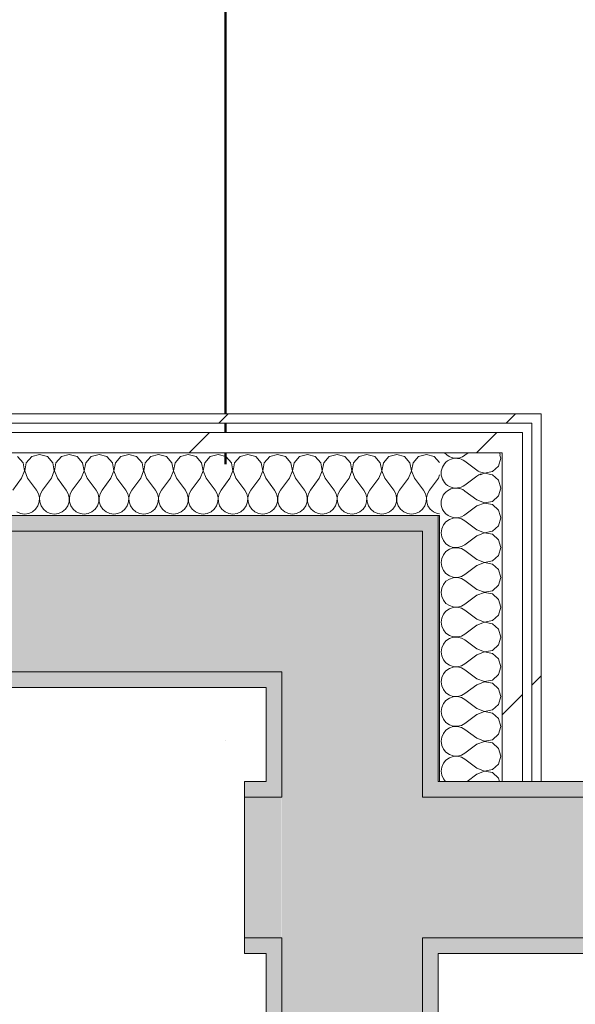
# Model space of a CAD drawing. Header units: millimetres. Extents: x -30280 to 19093, y -19284 to 4746.
# Tile 29 of 40: x 6511 to 6867, y -12302 to -11672. Entities that reach past the tile are written whole.
import ezdxf

# ---------------------------------------------------------------- set-up
doc = ezdxf.new("R2010")
doc.units = ezdxf.units.MM
doc.header["$MEASUREMENT"] = 0
doc.linetypes.add('Punto & Rayas', pattern=[670.277762, 317.5, -176.388889, 0, -176.388874])
doc.linetypes.add('Wipeout_Contour', pattern=[1000, 0, -1000])
for name, color, linetype, lineweight, true_color in [('01_2D_Ambit_Pluma_Nº__242', 7, 'Continuous', 50, 0xfb0013), ('08_E_Envans secs_Pluma_Nº__102', 7, 'Continuous', 5, 0xcccccc), ('08_E_Envans secs_Pluma_Nº__171', 171, 'Continuous', 13, 0xaaaaff), ('08_E_Envans secs_Pluma_Nº__177', 7, 'Continuous', 15, 0xf7e046), ('12_FAÇ_Façana_Pluma_Nº__102', 7, 'Continuous', 5, 0xcccccc), ('12_FAÇ_Façana_Pluma_Nº__176', 7, 'Continuous', 15, 0x93a0c6)]:
    doc.layers.add(name, color=color, linetype=linetype, lineweight=lineweight, true_color=true_color)
doc.layers.add('08_E_Envans secs', color=7, linetype='Continuous')
doc.layers.add('12_FAÇ_Façana', color=7, linetype='Continuous')
doc.layers.add('08_E_Envans secs_Pluma_Nº__1', color=7, linetype='Continuous', lineweight=5)
doc.layers.add('12_FAÇ_Façana_Pluma_Nº__7', color=7, linetype='Continuous', lineweight=5)
pattern_1 = [(45, (0, 0), (-183.8478, 183.8478), [195, -65]), (45, (7e-14, 183.85), (-183.8478, 183.8478), [195, -65])]

# ---------------------------------------------------------------- blocks, each defined once
blk = doc.blocks.new('Muro_100_1', base_point=(6655.03, -12268.98))
at = {"layer": '12_FAÇ_Façana_Pluma_Nº__102', "linetype": 'Continuous', "lineweight": 0, "true_color": 0xe5e5e5}
for points in [[(6655.03, -12258.98), (6668.89, -12258.98), (6668.89, -12168.98), (6655.03, -12168.98)], [(6668.89, -12168.98), (6668.89, -12258.98), (6678.89, -12258.98), (6678.89, -12168.98)], [(6768.89, -12168.98), (6768.89, -12258.98), (6778.89, -12258.98), (6778.89, -12168.98)], [(6778.89, -12258.98), (12128.89, -12258.98), (12128.89, -12168.98), (6778.89, -12168.98)]]:
    blk.add_hatch(color=254, dxfattribs=at).paths.add_polyline_path(points)
at = {"layer": '12_FAÇ_Façana_Pluma_Nº__176', "linetype": 'Continuous', "lineweight": 0, "true_color": 0x495063}
for points in [[(6668.89, -12158.98), (6655.03, -12158.98), (6655.03, -12168.98), (6668.89, -12168.98)], [(12128.89, -12158.98), (6778.89, -12158.98), (6778.89, -12168.98), (12128.89, -12168.98)], [(6655.03, -12268.98), (6668.89, -12268.98), (6668.89, -12258.98), (6655.03, -12258.98)], [(6778.89, -12268.98), (12128.89, -12268.98), (12128.89, -12258.98), (6778.89, -12258.98)]]:
    blk.add_hatch(color=251, dxfattribs=at).paths.add_polyline_path(points)
at = {"layer": '12_FAÇ_Façana_Pluma_Nº__7', "color": 7, "linetype": 'Continuous', "lineweight": 5}
for p, q in [((6668.89, -12168.98), (6655.03, -12168.98)), ((6678.89, -12168.98), (6668.89, -12168.98)), ((6778.89, -12168.98), (6768.89, -12168.98)), ((12128.89, -12168.98), (6778.89, -12168.98)), ((6655.03, -12258.98), (6668.89, -12258.98)), ((6668.89, -12258.98), (6678.89, -12258.98)), ((6768.89, -12258.98), (6778.89, -12258.98)), ((6778.89, -12258.98), (12128.89, -12258.98))]:
    blk.add_line(p, q, dxfattribs=at)
at = {"layer": '12_FAÇ_Façana_Pluma_Nº__7', "color": 7, "linetype": 'Continuous', "lineweight": 5, "flags": 128}
for points in [[(6668.89, -12158.98), (6655.03, -12158.98)], [(6655.03, -12158.98), (6655.03, -12268.98)], [(12128.89, -12158.98), (6778.89, -12158.98)], [(6655.03, -12268.98), (6668.89, -12268.98)], [(6778.89, -12268.98), (12128.89, -12268.98)]]:
    blk.add_lwpolyline(points, dxfattribs=at)
blk = doc.blocks.new('Muro_101_1', base_point=(6778.89, -12438.98))
at = {"layer": '12_FAÇ_Façana_Pluma_Nº__102', "linetype": 'Continuous', "lineweight": 0, "true_color": 0xe5e5e5}
for points in [[(6678.89, -11998.98), (6678.89, -12088.98), (6768.89, -11998.98)], [(6678.89, -12088.98), (6768.89, -12088.98), (6768.89, -11998.98)], [(6678.89, -12088.98), (6678.89, -12168.98), (6768.89, -12168.98), (6768.89, -12088.98)], [(6678.89, -12168.98), (6678.89, -12258.98), (6768.89, -12258.98), (6768.89, -12168.98)], [(6678.89, -12258.98), (6678.89, -12338.98), (6768.89, -12338.98), (6768.89, -12258.98)]]:
    blk.add_hatch(color=254, dxfattribs=at).paths.add_polyline_path(points)
at = {"layer": '12_FAÇ_Façana_Pluma_Nº__176', "linetype": 'Continuous', "lineweight": 0, "true_color": 0x495063}
for points in [[(6768.89, -11988.98), (6768.89, -11998.98), (6778.89, -11988.98)], [(6768.89, -11998.98), (6778.89, -11998.98), (6778.89, -11988.98)], [(6768.89, -11998.98), (6768.89, -12158.98), (6778.89, -12158.98), (6778.89, -11998.98)], [(6668.89, -12088.98), (6668.89, -12098.98), (6678.89, -12088.98)], [(6668.89, -12098.98), (6678.89, -12098.98), (6678.89, -12088.98)], [(6668.89, -12098.98), (6668.89, -12158.98), (6678.89, -12158.98), (6678.89, -12098.98)], [(6668.89, -12158.98), (6668.89, -12168.98), (6678.89, -12168.98), (6678.89, -12158.98)], [(6768.89, -12158.98), (6768.89, -12168.98), (6778.89, -12168.98), (6778.89, -12158.98)], [(6668.89, -12258.98), (6668.89, -12268.98), (6678.89, -12268.98), (6678.89, -12258.98)], [(6768.89, -12258.98), (6768.89, -12268.98), (6778.89, -12268.98), (6778.89, -12258.98)], [(6668.89, -12268.98), (6668.89, -12328.98), (6678.89, -12328.98), (6678.89, -12268.98)], [(6778.89, -12268.98), (6768.89, -12268.98), (6768.89, -12428.98), (6778.89, -12428.98)]]:
    blk.add_hatch(color=251, dxfattribs=at).paths.add_polyline_path(points)
at = {"layer": '12_FAÇ_Façana_Pluma_Nº__7', "color": 7, "linetype": 'Continuous', "lineweight": 5}
for p, q in [((6768.89, -11998.98), (6678.89, -11998.98)), ((6768.89, -12088.98), (6768.89, -11998.98)), ((6678.89, -12088.98), (6668.89, -12088.98)), ((6678.89, -12088.98), (6678.89, -12168.98)), ((6768.89, -12168.98), (6768.89, -12088.98)), ((6678.89, -12168.98), (6668.89, -12168.98)), ((6778.89, -12168.98), (6768.89, -12168.98)), ((6668.89, -12258.98), (6678.89, -12258.98)), ((6678.89, -12258.98), (6678.89, -12328.98)), ((6768.89, -12258.98), (6778.89, -12258.98)), ((6768.89, -12338.98), (6768.89, -12258.98)), ((6678.89, -12338.98), (6678.89, -12328.98)), ((6768.89, -12428.98), (6768.89, -12338.98))]:
    blk.add_line(p, q, dxfattribs=at)
at = {"layer": '12_FAÇ_Façana_Pluma_Nº__7', "color": 7, "linetype": 'Continuous', "lineweight": 5, "flags": 128}
for points in [[(6778.89, -11988.98), (6768.89, -11988.98)], [(6778.89, -12158.98), (6778.89, -11988.98)], [(6668.89, -12098.98), (6668.89, -12158.98)], [(6668.89, -12268.98), (6668.89, -12328.98)], [(6778.89, -12428.98), (6778.89, -12268.98)]]:
    blk.add_lwpolyline(points, dxfattribs=at)
blk = doc.blocks.new('Muro_102_1', base_point=(6178.89, -12098.98))
at = {"layer": '12_FAÇ_Façana_Pluma_Nº__102', "linetype": 'Continuous', "lineweight": 0, "true_color": 0xe5e5e5}
blk.add_hatch(color=254, dxfattribs=at).paths.add_polyline_path([(6178.89, -11998.98), (6178.89, -12088.98), (6678.89, -12088.98), (6678.89, -11998.98)])
at = {"layer": '12_FAÇ_Façana_Pluma_Nº__176', "linetype": 'Continuous', "lineweight": 0, "true_color": 0x495063}
for points in [[(6768.89, -11988.98), (6178.89, -11988.98), (6178.89, -11998.98), (6768.89, -11998.98)], [(6668.89, -12088.98), (6178.89, -12088.98), (6178.89, -12098.98), (6668.89, -12098.98)]]:
    blk.add_hatch(color=251, dxfattribs=at).paths.add_polyline_path(points)
at = {"layer": '12_FAÇ_Façana_Pluma_Nº__7', "color": 7, "linetype": 'Continuous', "lineweight": 5}
for p, q in [((6678.89, -11998.98), (6178.89, -11998.98)), ((6768.89, -11998.98), (6678.89, -11998.98)), ((6178.89, -12088.98), (6668.89, -12088.98)), ((6678.89, -12088.98), (6668.89, -12088.98))]:
    blk.add_line(p, q, dxfattribs=at)
at = {"layer": '12_FAÇ_Façana_Pluma_Nº__7', "color": 7, "linetype": 'Continuous', "lineweight": 5, "flags": 128}
for points in [[(6768.89, -11988.98), (6178.89, -11988.98)], [(6178.89, -12098.98), (6668.89, -12098.98)]]:
    blk.add_lwpolyline(points, dxfattribs=at)
blk = doc.blocks.new('*X199')
at = {"layer": '08_E_Envans secs_Pluma_Nº__102', "color": 254, "linetype": 'Continuous', "lineweight": 5, "true_color": 0xcccccc}
for p, q in [((6798.08, -11948.98), (6796.08, -11950.48)), ((6803.7, -11960), (6796.08, -11954.29)), ((6803.7, -11963.81), (6796.08, -11969.52))]:
    blk.add_line(p, q, dxfattribs=at)
for centre, start, end in [((6790.37, -11961.9), 53.1301, 180), ((6790.37, -11942.86), 219.97561, 306.8699), ((6809.41, -11952.38), 13.33179, 20.9491), ((6809.41, -11952.38), 233.1301, 256.66821), ((6790.37, -11961.9), 180, 306.8699), ((6809.41, -11971.43), 107.77465, 126.8699), ((6790.37, -11980.95), 55.49252, 180), ((6790.37, -11980.95), 180, 214.50748)]:
    blk.add_arc(centre, 9.52, start, end, dxfattribs=at)
blk = doc.blocks.new('*X200')
at = {"layer": '08_E_Envans secs_Pluma_Nº__102', "color": 254, "linetype": 'Continuous', "lineweight": 5, "true_color": 0xcccccc}
for p, q in [((6786.11, -11991.48), (6783.94, -11992.97)), ((6785.39, -11988.98), (6786.11, -11989.47)), ((6786.11, -11989.47), (6788.6, -11990.31)), ((6788.6, -11990.64), (6786.11, -11991.48)), ((6788.6, -11990.31), (6791.22, -11990.44)), ((6791.22, -11990.51), (6788.6, -11990.64)), ((6791.22, -11990.44), (6793.78, -11989.84)), ((6793.78, -11991.11), (6791.22, -11990.51)), ((6793.78, -11989.84), (6795.35, -11988.98)), ((6796.08, -11992.38), (6793.78, -11991.11)), ((6803.7, -11998.1), (6796.08, -11992.38)), ((6817.52, -11995.48), (6818.94, -11990.48)), ((6818.94, -11990.48), (6818.51, -11988.98)), ((6781.21, -11997.4), (6780.84, -12000)), ((6782.27, -11994.99), (6781.21, -11997.4)), ((6783.94, -11992.97), (6782.27, -11994.99)), ((6803.7, -11998.1), (6808.56, -11999.96)), ((6808.56, -11999.96), (6813.67, -11998.99)), ((6813.67, -11998.99), (6817.52, -11995.48)), ((6780.84, -12000), (6781.21, -12002.6)), ((6781.21, -12002.6), (6782.27, -12005.01)), ((6782.27, -12005.01), (6783.94, -12007.03)), ((6803.7, -12001.9), (6796.08, -12007.62)), ((6808.56, -12000.04), (6803.7, -12001.9)), ((6813.67, -12001.01), (6808.56, -12000.04)), ((6817.52, -12004.52), (6813.67, -12001.01)), ((6818.94, -12009.52), (6817.52, -12004.52)), ((6783.94, -12007.03), (6786.11, -12008.52)), ((6786.11, -12010.53), (6783.94, -12012.02)), ((6786.11, -12008.52), (6788.6, -12009.36)), ((6788.6, -12009.69), (6786.11, -12010.53)), ((6788.6, -12009.36), (6791.22, -12009.49)), ((6791.22, -12009.56), (6788.6, -12009.69)), ((6791.22, -12009.49), (6793.78, -12008.89)), ((6793.78, -12010.16), (6791.22, -12009.56)), ((6793.78, -12008.89), (6796.08, -12007.62)), ((6796.08, -12011.43), (6793.78, -12010.16)), ((6803.7, -12017.14), (6796.08, -12011.43)), ((6817.52, -12014.53), (6818.94, -12009.52)), ((6781.21, -12016.45), (6780.84, -12019.05)), ((6782.27, -12014.04), (6781.21, -12016.45)), ((6783.94, -12012.02), (6782.27, -12014.04)), ((6803.7, -12017.14), (6808.56, -12019.01)), ((6808.56, -12019.01), (6813.67, -12018.04)), ((6813.67, -12018.04), (6817.52, -12014.53)), ((6780.84, -12019.05), (6781.21, -12021.65)), ((6781.21, -12021.65), (6782.27, -12024.05)), ((6782.27, -12024.05), (6783.94, -12026.08)), ((6803.7, -12020.95), (6796.08, -12026.67)), ((6808.56, -12019.09), (6803.7, -12020.95)), ((6813.67, -12020.05), (6808.56, -12019.09)), ((6817.52, -12023.56), (6813.67, -12020.05)), ((6818.94, -12028.57), (6817.52, -12023.56)), ((6783.94, -12026.08), (6786.11, -12027.57)), ((6786.11, -12029.58), (6783.94, -12031.06)), ((6786.11, -12027.57), (6788.6, -12028.41)), ((6788.6, -12028.74), (6786.11, -12029.58)), ((6788.6, -12028.41), (6791.22, -12028.53)), ((6791.22, -12028.61), (6788.6, -12028.74)), ((6791.22, -12028.53), (6793.78, -12027.94)), ((6793.78, -12029.2), (6791.22, -12028.61)), ((6793.78, -12027.94), (6796.08, -12026.67)), ((6796.08, -12030.48), (6793.78, -12029.2)), ((6803.7, -12036.19), (6796.08, -12030.48)), ((6817.52, -12033.58), (6818.94, -12028.57)), ((6781.21, -12035.49), (6780.84, -12038.1)), ((6782.27, -12033.09), (6781.21, -12035.49)), ((6783.94, -12031.06), (6782.27, -12033.09)), ((6803.7, -12036.19), (6808.56, -12038.06)), ((6813.67, -12037.09), (6817.52, -12033.58)), ((6780.84, -12038.1), (6781.21, -12040.7)), ((6781.21, -12040.7), (6782.27, -12043.1)), ((6782.27, -12043.1), (6783.94, -12045.13)), ((6803.7, -12040), (6796.08, -12045.71)), ((6808.56, -12038.13), (6803.7, -12040)), ((6808.56, -12038.06), (6813.67, -12037.09)), ((6813.67, -12039.1), (6808.56, -12038.13)), ((6817.52, -12042.61), (6813.67, -12039.1)), ((6818.94, -12047.62), (6817.52, -12042.61)), ((6783.94, -12045.13), (6786.11, -12046.61)), ((6786.11, -12048.62), (6783.94, -12050.11)), ((6786.11, -12046.61), (6788.6, -12047.45)), ((6788.6, -12047.78), (6786.11, -12048.62)), ((6788.6, -12047.45), (6791.22, -12047.58)), ((6791.22, -12047.66), (6788.6, -12047.78)), ((6791.22, -12047.58), (6793.78, -12046.99)), ((6793.78, -12048.25), (6791.22, -12047.66)), ((6793.78, -12046.99), (6796.08, -12045.71)), ((6796.08, -12049.52), (6793.78, -12048.25)), ((6803.7, -12055.24), (6796.08, -12049.52)), ((6817.52, -12052.63), (6818.94, -12047.62)), ((6781.21, -12054.54), (6780.84, -12057.14)), ((6782.27, -12052.14), (6781.21, -12054.54)), ((6783.94, -12050.11), (6782.27, -12052.14)), ((6803.7, -12055.24), (6808.56, -12057.1)), ((6813.67, -12056.14), (6817.52, -12052.63)), ((6780.84, -12057.14), (6781.21, -12059.75)), ((6781.21, -12059.75), (6782.27, -12062.15)), ((6782.27, -12062.15), (6783.94, -12064.17)), ((6803.7, -12059.05), (6796.08, -12064.76)), ((6808.56, -12057.18), (6803.7, -12059.05)), ((6808.56, -12057.1), (6813.67, -12056.14)), ((6813.67, -12058.15), (6808.56, -12057.18)), ((6817.52, -12061.66), (6813.67, -12058.15)), ((6818.94, -12066.67), (6817.52, -12061.66)), ((6783.94, -12064.17), (6786.11, -12065.66)), ((6786.11, -12067.67), (6783.94, -12069.16)), ((6786.11, -12065.66), (6788.6, -12066.5)), ((6788.6, -12066.83), (6786.11, -12067.67)), ((6788.6, -12066.5), (6791.22, -12066.63)), ((6791.22, -12066.71), (6788.6, -12066.83)), ((6791.22, -12066.63), (6793.78, -12066.03)), ((6793.78, -12067.3), (6791.22, -12066.71)), ((6793.78, -12066.03), (6796.08, -12064.76)), ((6796.08, -12068.57), (6793.78, -12067.3)), ((6817.52, -12071.67), (6818.94, -12066.67)), ((6781.21, -12073.59), (6780.84, -12076.19)), ((6782.27, -12071.18), (6781.21, -12073.59)), ((6783.94, -12069.16), (6782.27, -12071.18)), ((6803.7, -12074.29), (6796.08, -12068.57)), ((6803.7, -12074.29), (6808.56, -12076.15)), ((6813.67, -12075.19), (6817.52, -12071.67)), ((6780.84, -12076.19), (6781.21, -12078.79)), ((6781.21, -12078.79), (6782.27, -12081.2)), ((6803.7, -12078.1), (6796.08, -12083.81)), ((6808.56, -12076.23), (6803.7, -12078.1)), ((6808.56, -12076.15), (6813.67, -12075.19)), ((6813.67, -12077.2), (6808.56, -12076.23)), ((6817.52, -12080.71), (6813.67, -12077.2)), ((6818.94, -12085.71), (6817.52, -12080.71)), ((6782.27, -12081.2), (6783.94, -12083.22)), ((6783.94, -12083.22), (6786.11, -12084.71)), ((6786.11, -12086.72), (6783.94, -12088.21)), ((6786.11, -12084.71), (6788.6, -12085.55)), ((6788.6, -12085.88), (6786.11, -12086.72)), ((6788.6, -12085.55), (6791.22, -12085.68)), ((6791.22, -12085.75), (6788.6, -12085.88)), ((6791.22, -12085.68), (6793.78, -12085.08)), ((6793.78, -12086.35), (6791.22, -12085.75)), ((6793.78, -12085.08), (6796.08, -12083.81)), ((6796.08, -12087.62), (6793.78, -12086.35)), ((6817.52, -12090.72), (6818.94, -12085.71)), ((6781.21, -12092.64), (6780.84, -12095.24)), ((6782.27, -12090.23), (6781.21, -12092.64)), ((6783.94, -12088.21), (6782.27, -12090.23)), ((6803.7, -12093.33), (6796.08, -12087.62)), ((6803.7, -12093.33), (6808.56, -12095.2)), ((6813.67, -12094.23), (6817.52, -12090.72)), ((6780.84, -12095.24), (6781.21, -12097.84)), ((6781.21, -12097.84), (6782.27, -12100.25)), ((6803.7, -12097.14), (6796.08, -12102.86)), ((6808.56, -12095.28), (6803.7, -12097.14)), ((6808.56, -12095.2), (6813.67, -12094.23)), ((6813.67, -12096.24), (6808.56, -12095.28)), ((6817.52, -12099.75), (6813.67, -12096.24)), ((6818.94, -12104.76), (6817.52, -12099.75)), ((6782.27, -12100.25), (6783.94, -12102.27)), ((6783.94, -12102.27), (6786.11, -12103.76)), ((6786.11, -12105.77), (6783.94, -12107.26)), ((6786.11, -12103.76), (6788.6, -12104.6)), ((6788.6, -12104.93), (6786.11, -12105.77)), ((6788.6, -12104.6), (6791.22, -12104.72)), ((6791.22, -12104.8), (6788.6, -12104.93)), ((6791.22, -12104.72), (6793.78, -12104.13)), ((6793.78, -12105.4), (6791.22, -12104.8)), ((6793.78, -12104.13), (6796.08, -12102.86)), ((6796.08, -12106.67), (6793.78, -12105.4)), ((6817.52, -12109.77), (6818.94, -12104.76)), ((6781.21, -12111.68), (6780.84, -12114.29)), ((6782.27, -12109.28), (6781.21, -12111.68)), ((6783.94, -12107.26), (6782.27, -12109.28)), ((6803.7, -12112.38), (6796.08, -12106.67)), ((6803.7, -12112.38), (6808.56, -12114.25)), ((6813.67, -12113.28), (6817.52, -12109.77)), ((6780.84, -12114.29), (6781.21, -12116.89)), ((6781.21, -12116.89), (6782.27, -12119.29)), ((6803.7, -12116.19), (6796.08, -12121.9)), ((6808.56, -12114.32), (6803.7, -12116.19)), ((6808.56, -12114.25), (6813.67, -12113.28)), ((6813.67, -12115.29), (6808.56, -12114.32)), ((6817.52, -12118.8), (6813.67, -12115.29)), ((6818.94, -12123.81), (6817.52, -12118.8)), ((6782.27, -12119.29), (6783.94, -12121.32)), ((6783.94, -12121.32), (6786.11, -12122.8)), ((6786.11, -12124.81), (6783.94, -12126.3)), ((6786.11, -12122.8), (6788.6, -12123.64)), ((6788.6, -12123.98), (6786.11, -12124.81)), ((6788.6, -12123.64), (6791.22, -12123.77)), ((6791.22, -12123.85), (6788.6, -12123.98)), ((6791.22, -12123.77), (6793.78, -12123.18)), ((6793.78, -12124.44), (6791.22, -12123.85)), ((6793.78, -12123.18), (6796.08, -12121.9)), ((6796.08, -12125.71), (6793.78, -12124.44)), ((6817.52, -12128.82), (6818.94, -12123.81)), ((6781.21, -12130.73), (6780.84, -12133.33)), ((6782.27, -12128.33), (6781.21, -12130.73)), ((6783.94, -12126.3), (6782.27, -12128.33)), ((6803.7, -12131.43), (6796.08, -12125.71)), ((6803.7, -12131.43), (6808.56, -12133.29)), ((6813.67, -12132.33), (6817.52, -12128.82)), ((6780.84, -12133.33), (6781.21, -12135.94)), ((6781.21, -12135.94), (6782.27, -12138.34)), ((6803.7, -12135.24), (6796.08, -12140.95)), ((6808.56, -12133.37), (6803.7, -12135.24)), ((6808.56, -12133.29), (6813.67, -12132.33)), ((6813.67, -12134.34), (6808.56, -12133.37)), ((6817.52, -12137.85), (6813.67, -12134.34)), ((6782.27, -12138.34), (6783.94, -12140.36)), ((6783.94, -12140.36), (6786.11, -12141.85)), ((6786.11, -12143.86), (6783.94, -12145.35)), ((6786.11, -12141.85), (6788.6, -12142.69)), ((6788.6, -12143.02), (6786.11, -12143.86)), ((6788.6, -12142.69), (6791.22, -12142.82)), ((6791.22, -12142.9), (6788.6, -12143.02)), ((6791.22, -12142.82), (6793.78, -12142.22)), ((6793.78, -12143.49), (6791.22, -12142.9)), ((6793.78, -12142.22), (6796.08, -12140.95)), ((6796.08, -12144.76), (6793.78, -12143.49)), ((6818.94, -12142.86), (6817.52, -12137.85)), ((6817.52, -12147.86), (6818.94, -12142.86)), ((6781.21, -12149.78), (6780.84, -12152.38)), ((6782.27, -12147.37), (6781.21, -12149.78)), ((6783.94, -12145.35), (6782.27, -12147.37)), ((6803.7, -12150.48), (6796.08, -12144.76)), ((6813.67, -12151.38), (6817.52, -12147.86)), ((6780.84, -12152.38), (6781.21, -12154.98)), ((6781.21, -12154.98), (6782.27, -12157.39)), ((6803.7, -12154.29), (6797.45, -12158.98)), ((6803.7, -12150.48), (6808.56, -12152.34)), ((6808.56, -12152.42), (6803.7, -12154.29)), ((6808.56, -12152.34), (6813.67, -12151.38)), ((6813.67, -12153.39), (6808.56, -12152.42)), ((6817.52, -12156.9), (6813.67, -12153.39)), ((6782.27, -12157.39), (6783.58, -12158.98)), ((6818.11, -12158.98), (6817.52, -12156.9))]:
    blk.add_line(p, q, dxfattribs=at)
blk = doc.blocks.new('*X201')
at = {"layer": '08_E_Envans secs_Pluma_Nº__102', "color": 254, "linetype": 'Continuous', "lineweight": 5, "true_color": 0xcccccc}
for p, q in [((6817.52, -11957.39), (6818.94, -11952.38)), ((6818.94, -11952.38), (6818.4, -11950.47)), ((6807.43, -11961.43), (6808.56, -11961.87)), ((6808.56, -11961.87), (6813.67, -11960.9)), ((6813.67, -11960.9), (6817.52, -11957.39)), ((6808.56, -11961.94), (6805.9, -11962.96)), ((6813.67, -11962.91), (6808.56, -11961.94)), ((6817.52, -11966.42), (6813.67, -11962.91)), ((6818.94, -11971.43), (6817.52, -11966.42)), ((6796.08, -11973.33), (6795.73, -11973.14)), ((6803.7, -11979.05), (6796.08, -11973.33)), ((6817.52, -11976.44), (6818.94, -11971.43)), ((6803.7, -11979.05), (6808.56, -11980.91)), ((6808.56, -11980.91), (6813.67, -11979.95)), ((6813.67, -11979.95), (6817.52, -11976.44)), ((6782.56, -11986.31), (6783.94, -11987.98)), ((6803.7, -11982.86), (6796.08, -11988.57)), ((6808.56, -11980.99), (6803.7, -11982.86)), ((6813.67, -11981.96), (6808.56, -11980.99)), ((6817.52, -11985.47), (6813.67, -11981.96)), ((6818.51, -11988.98), (6817.52, -11985.47)), ((6783.94, -11987.98), (6785.39, -11988.98)), ((6795.35, -11988.98), (6796.08, -11988.57))]:
    blk.add_line(p, q, dxfattribs=at)
blk = doc.blocks.new('Muro_114_1', base_point=(6779.89, -11988.98))
at = {"layer": '08_E_Envans secs_Pluma_Nº__1', "color": 7, "linetype": 'Continuous', "lineweight": 5, "flags": 128}
blk.add_lwpolyline([(6779.89, -11988.98), (6779.89, -12158.98)], dxfattribs=at)
at = {"color": 254, "linetype": 'Wipeout_Contour', "lineweight": 0, "ltscale": 41245.909756}
blk.add_wipeout([(6838.89, -11929.98), (6844.89, -11923.98), (6838.89, -11923.98)], dxfattribs=at).dxf.layer = '08_E_Envans secs'
at = {"color": 254, "linetype": 'Wipeout_Contour', "lineweight": 0, "ltscale": 41258.385424}
blk.add_wipeout([(6819.89, -11948.98), (6832.89, -11935.98), (6819.89, -11935.98)], dxfattribs=at).dxf.layer = '08_E_Envans secs'
at = {"layer": '08_E_Envans secs_Pluma_Nº__171', "linetype": 'Continuous', "lineweight": 13, "true_color": 0xaaaaff}
h = blk.add_hatch(dxfattribs=at)
h.set_pattern_fill('Panellat_HPL_0001', color=161, style=0, pattern_type=2)
h.set_pattern_definition(pattern_1)
h.paths.add_polyline_path([(6838.89, -11929.98), (6844.89, -11923.98), (6838.89, -11923.98)])
at = {"layer": '08_E_Envans secs_Pluma_Nº__177', "linetype": 'Continuous', "lineweight": 15, "true_color": 0xf7e046}
h = blk.add_hatch(dxfattribs=at)
h.set_pattern_fill('Panellat_HPL_0001', color=53, style=0, pattern_type=2)
h.set_pattern_definition(pattern_1)
h.paths.add_polyline_path([(6819.89, -11948.98), (6832.89, -11935.98), (6819.89, -11935.98)])
at = {"layer": '08_E_Envans secs', "color": 7, "lineweight": 20}
blk.add_blockref('*X199', (0, 0), dxfattribs=at)
at = {"color": 254, "linetype": 'Wipeout_Contour', "lineweight": 0, "ltscale": 55408.898395}
blk.add_wipeout([(6838.89, -11929.98), (6838.89, -12158.98), (6844.89, -12158.98), (6844.89, -11929.98)], dxfattribs=at).dxf.layer = '08_E_Envans secs'
at = {"color": 254, "linetype": 'Wipeout_Contour', "lineweight": 0, "ltscale": 55411.291932}
blk.add_wipeout([(6819.89, -11948.98), (6819.89, -12158.98), (6832.89, -12158.98), (6832.89, -11948.98)], dxfattribs=at).dxf.layer = '08_E_Envans secs'
at = {"layer": '08_E_Envans secs_Pluma_Nº__171', "linetype": 'Continuous', "lineweight": 13, "true_color": 0xaaaaff}
h = blk.add_hatch(dxfattribs=at)
h.set_pattern_fill('Panellat_HPL_0001', color=161, style=0, pattern_type=2)
h.set_pattern_definition(pattern_1)
h.paths.add_polyline_path([(6838.89, -11929.98), (6838.89, -12158.98), (6844.89, -12158.98), (6844.89, -11929.98)])
at = {"layer": '08_E_Envans secs_Pluma_Nº__177', "linetype": 'Continuous', "lineweight": 15, "true_color": 0xf7e046}
h = blk.add_hatch(dxfattribs=at)
h.set_pattern_fill('Panellat_HPL_0001', color=53, style=0, pattern_type=2)
h.set_pattern_definition(pattern_1)
h.paths.add_polyline_path([(6819.89, -11948.98), (6819.89, -12158.98), (6832.89, -12158.98), (6832.89, -11948.98)])
at = {"layer": '08_E_Envans secs_Pluma_Nº__1', "color": 7, "linetype": 'Continuous', "lineweight": 5}
for p, q in [((6838.89, -12158.98), (6838.89, -11935.98)), ((6819.89, -12158.98), (6819.89, -11988.98))]:
    blk.add_line(p, q, dxfattribs=at)
at = {"layer": '08_E_Envans secs_Pluma_Nº__1', "color": 7, "linetype": 'Continuous', "lineweight": 5, "flags": 128}
for points in [[(6819.89, -12158.98), (6779.89, -12158.98)], [(6832.89, -12158.98), (6819.89, -12158.98)], [(6838.89, -12158.98), (6832.89, -12158.98)], [(6844.89, -12158.98), (6838.89, -12158.98)]]:
    blk.add_lwpolyline(points, dxfattribs=at)
at = {"layer": '08_E_Envans secs', "color": 7, "lineweight": 20}
blk.add_blockref('*X200', (0, 0), dxfattribs=at)
at = {"color": 254, "linetype": 'Wipeout_Contour', "lineweight": 0, "ltscale": 41254.469593}
blk.add_wipeout([(6838.89, -11929.98), (6844.89, -11929.98), (6844.89, -11923.98)], dxfattribs=at).dxf.layer = '08_E_Envans secs'
at = {"color": 254, "linetype": 'Wipeout_Contour', "lineweight": 0, "ltscale": 41276.494959}
blk.add_wipeout([(6819.89, -11948.98), (6832.89, -11948.98), (6832.89, -11935.98)], dxfattribs=at).dxf.layer = '08_E_Envans secs'
at = {"layer": '08_E_Envans secs_Pluma_Nº__171', "linetype": 'Continuous', "lineweight": 13, "true_color": 0xaaaaff}
h = blk.add_hatch(dxfattribs=at)
h.set_pattern_fill('Panellat_HPL_0001', color=161, style=0, pattern_type=2)
h.set_pattern_definition(pattern_1)
h.paths.add_polyline_path([(6838.89, -11929.98), (6844.89, -11929.98), (6844.89, -11923.98)])
at = {"layer": '08_E_Envans secs_Pluma_Nº__177', "linetype": 'Continuous', "lineweight": 15, "true_color": 0xf7e046}
h = blk.add_hatch(dxfattribs=at)
h.set_pattern_fill('Panellat_HPL_0001', color=53, style=0, pattern_type=2)
h.set_pattern_definition(pattern_1)
h.paths.add_polyline_path([(6819.89, -11948.98), (6832.89, -11948.98), (6832.89, -11935.98)])
at = {"layer": '08_E_Envans secs_Pluma_Nº__1', "color": 7, "linetype": 'Continuous', "lineweight": 5}
for p, q in [((6838.89, -11929.98), (6832.89, -11929.98)), ((6838.89, -11935.98), (6838.89, -11929.98)), ((6832.89, -11935.98), (6819.89, -11935.98)), ((6832.89, -11948.98), (6832.89, -11935.98)), ((6819.89, -11948.98), (6779.89, -11948.98)), ((6819.89, -11988.98), (6819.89, -11948.98)), ((6832.89, -12158.98), (6832.89, -11948.98))]:
    blk.add_line(p, q, dxfattribs=at)
at = {"layer": '08_E_Envans secs_Pluma_Nº__1', "color": 7, "linetype": 'Continuous', "lineweight": 5, "flags": 128}
for points in [[(6844.89, -11923.98), (6838.89, -11923.98)], [(6844.89, -12158.98), (6844.89, -11923.98)]]:
    blk.add_lwpolyline(points, dxfattribs=at)
at = {"layer": '08_E_Envans secs', "color": 7, "lineweight": 20}
blk.add_blockref('*X201', (0, 0), dxfattribs=at)
blk = doc.blocks.new('*X203')
at = {"layer": '08_E_Envans secs_Pluma_Nº__102', "color": 254, "linetype": 'Continuous', "lineweight": 5, "true_color": 0xcccccc}
for p, q in [((6513.28, -11955.19), (6509.77, -11951.35)), ((6518.8, -11951.35), (6515.29, -11955.19)), ((6523.81, -11949.93), (6518.8, -11951.35)), ((6528.82, -11951.35), (6523.81, -11949.93)), ((6532.33, -11955.19), (6528.82, -11951.35)), ((6537.85, -11951.35), (6534.34, -11955.19)), ((6542.86, -11949.93), (6537.85, -11951.35)), ((6547.86, -11951.35), (6542.86, -11949.93)), ((6551.38, -11955.19), (6547.86, -11951.35)), ((6556.9, -11951.35), (6553.39, -11955.19)), ((6561.9, -11949.93), (6556.9, -11951.35)), ((6566.91, -11951.35), (6561.9, -11949.93)), ((6570.42, -11955.19), (6566.91, -11951.35)), ((6575.95, -11951.35), (6572.43, -11955.19)), ((6580.95, -11949.93), (6575.95, -11951.35)), ((6585.96, -11951.35), (6580.95, -11949.93)), ((6589.47, -11955.19), (6585.96, -11951.35)), ((6594.99, -11951.35), (6591.48, -11955.19)), ((6600, -11949.93), (6594.99, -11951.35)), ((6605.01, -11951.35), (6600, -11949.93)), ((6608.52, -11955.19), (6605.01, -11951.35)), ((6614.04, -11951.35), (6610.53, -11955.19)), ((6619.05, -11949.93), (6614.04, -11951.35)), ((6624.05, -11951.35), (6619.05, -11949.93)), ((6627.57, -11955.19), (6624.05, -11951.35)), ((6633.09, -11951.35), (6629.58, -11955.19)), ((6638.1, -11949.93), (6633.09, -11951.35)), ((6643.1, -11951.35), (6638.1, -11949.93)), ((6646.61, -11955.19), (6643.1, -11951.35)), ((6652.14, -11951.35), (6648.62, -11955.19)), ((6657.14, -11949.93), (6652.14, -11951.35)), ((6662.15, -11951.35), (6657.14, -11949.93)), ((6665.66, -11955.19), (6662.15, -11951.35)), ((6671.18, -11951.35), (6667.67, -11955.19)), ((6676.19, -11949.93), (6671.18, -11951.35)), ((6681.2, -11951.35), (6676.19, -11949.93)), ((6684.71, -11955.19), (6681.2, -11951.35)), ((6690.23, -11951.35), (6686.72, -11955.19)), ((6695.24, -11949.93), (6690.23, -11951.35)), ((6700.25, -11951.35), (6695.24, -11949.93)), ((6703.76, -11955.19), (6700.25, -11951.35)), ((6709.28, -11951.35), (6705.77, -11955.19)), ((6714.29, -11949.93), (6709.28, -11951.35)), ((6719.29, -11951.35), (6714.29, -11949.93)), ((6722.8, -11955.19), (6719.29, -11951.35)), ((6728.33, -11951.35), (6724.81, -11955.19)), ((6733.33, -11949.93), (6728.33, -11951.35)), ((6738.34, -11951.35), (6733.33, -11949.93)), ((6741.85, -11955.19), (6738.34, -11951.35)), ((6747.37, -11951.35), (6743.86, -11955.19)), ((6752.38, -11949.93), (6747.37, -11951.35)), ((6757.39, -11951.35), (6752.38, -11949.93)), ((6760.9, -11955.19), (6757.39, -11951.35)), ((6766.42, -11951.35), (6762.91, -11955.19)), ((6771.43, -11949.93), (6766.42, -11951.35)), ((6776.44, -11951.35), (6771.43, -11949.93)), ((6779.89, -11955.13), (6776.44, -11951.35)), ((6512.38, -11965.17), (6514.25, -11960.31)), ((6514.25, -11960.31), (6513.28, -11955.19)), ((6515.29, -11955.19), (6514.32, -11960.31)), ((6514.32, -11960.31), (6516.19, -11965.17)), ((6531.43, -11965.17), (6533.29, -11960.31)), ((6533.29, -11960.31), (6532.33, -11955.19)), ((6534.34, -11955.19), (6533.37, -11960.31)), ((6533.37, -11960.31), (6535.24, -11965.17)), ((6550.48, -11965.17), (6552.34, -11960.31)), ((6552.34, -11960.31), (6551.38, -11955.19)), ((6553.39, -11955.19), (6552.42, -11960.31)), ((6552.42, -11960.31), (6554.29, -11965.17)), ((6569.52, -11965.17), (6571.39, -11960.31)), ((6571.39, -11960.31), (6570.42, -11955.19)), ((6572.43, -11955.19), (6571.47, -11960.31)), ((6571.47, -11960.31), (6573.33, -11965.17)), ((6588.57, -11965.17), (6590.44, -11960.31)), ((6590.44, -11960.31), (6589.47, -11955.19)), ((6591.48, -11955.19), (6590.51, -11960.31)), ((6590.51, -11960.31), (6592.38, -11965.17)), ((6607.62, -11965.17), (6609.49, -11960.31)), ((6609.49, -11960.31), (6608.52, -11955.19)), ((6610.53, -11955.19), (6609.56, -11960.31)), ((6609.56, -11960.31), (6611.43, -11965.17)), ((6626.67, -11965.17), (6628.53, -11960.31)), ((6628.53, -11960.31), (6627.57, -11955.19)), ((6629.58, -11955.19), (6628.61, -11960.31)), ((6628.61, -11960.31), (6630.48, -11965.17)), ((6645.71, -11965.17), (6647.58, -11960.31)), ((6647.58, -11960.31), (6646.61, -11955.19)), ((6648.62, -11955.19), (6647.66, -11960.31)), ((6647.66, -11960.31), (6649.52, -11965.17)), ((6664.76, -11965.17), (6666.63, -11960.31)), ((6666.63, -11960.31), (6665.66, -11955.19)), ((6667.67, -11955.19), (6666.71, -11960.31)), ((6666.71, -11960.31), (6668.57, -11965.17)), ((6683.81, -11965.17), (6685.68, -11960.31)), ((6685.68, -11960.31), (6684.71, -11955.19)), ((6686.72, -11955.19), (6685.75, -11960.31)), ((6685.75, -11960.31), (6687.62, -11965.17)), ((6702.86, -11965.17), (6704.72, -11960.31)), ((6704.72, -11960.31), (6703.76, -11955.19)), ((6705.77, -11955.19), (6704.8, -11960.31)), ((6704.8, -11960.31), (6706.67, -11965.17)), ((6721.9, -11965.17), (6723.77, -11960.31)), ((6723.77, -11960.31), (6722.8, -11955.19)), ((6724.81, -11955.19), (6723.85, -11960.31)), ((6723.85, -11960.31), (6725.71, -11965.17)), ((6740.95, -11965.17), (6742.82, -11960.31)), ((6742.82, -11960.31), (6741.85, -11955.19)), ((6743.86, -11955.19), (6742.9, -11960.31)), ((6742.9, -11960.31), (6744.76, -11965.17)), ((6760, -11965.17), (6761.87, -11960.31)), ((6761.87, -11960.31), (6760.9, -11955.19)), ((6762.91, -11955.19), (6761.94, -11960.31)), ((6761.94, -11960.31), (6763.81, -11965.17)), ((6512.38, -11965.17), (6506.67, -11972.79)), ((6516.19, -11965.17), (6521.9, -11972.79)), ((6531.43, -11965.17), (6525.71, -11972.79)), ((6535.24, -11965.17), (6540.95, -11972.79)), ((6550.48, -11965.17), (6544.76, -11972.79)), ((6554.29, -11965.17), (6560, -11972.79)), ((6569.52, -11965.17), (6563.81, -11972.79)), ((6573.33, -11965.17), (6579.05, -11972.79)), ((6588.57, -11965.17), (6582.86, -11972.79)), ((6592.38, -11965.17), (6598.1, -11972.79)), ((6607.62, -11965.17), (6601.9, -11972.79)), ((6611.43, -11965.17), (6617.14, -11972.79)), ((6626.67, -11965.17), (6620.95, -11972.79)), ((6630.48, -11965.17), (6636.19, -11972.79)), ((6645.71, -11965.17), (6640, -11972.79)), ((6649.52, -11965.17), (6655.24, -11972.79)), ((6664.76, -11965.17), (6659.05, -11972.79)), ((6668.57, -11965.17), (6674.29, -11972.79)), ((6683.81, -11965.17), (6678.1, -11972.79)), ((6687.62, -11965.17), (6693.33, -11972.79)), ((6702.86, -11965.17), (6697.14, -11972.79)), ((6706.67, -11965.17), (6712.38, -11972.79)), ((6721.9, -11965.17), (6716.19, -11972.79)), ((6725.71, -11965.17), (6731.43, -11972.79)), ((6740.95, -11965.17), (6735.24, -11972.79)), ((6744.76, -11965.17), (6750.48, -11972.79)), ((6760, -11965.17), (6754.29, -11972.79)), ((6763.81, -11965.17), (6769.52, -11972.79)), ((6779.05, -11965.17), (6773.33, -11972.79)), ((6779.05, -11965.17), (6779.89, -11962.97)), ((6523.18, -11975.08), (6521.9, -11972.79)), ((6525.71, -11972.79), (6524.44, -11975.08)), ((6542.22, -11975.08), (6540.95, -11972.79)), ((6544.76, -11972.79), (6543.49, -11975.08)), ((6561.27, -11975.08), (6560, -11972.79)), ((6563.81, -11972.79), (6562.54, -11975.08)), ((6580.32, -11975.08), (6579.05, -11972.79)), ((6582.86, -11972.79), (6581.59, -11975.08)), ((6599.37, -11975.08), (6598.1, -11972.79)), ((6601.9, -11972.79), (6600.63, -11975.08)), ((6618.41, -11975.08), (6617.14, -11972.79)), ((6620.95, -11972.79), (6619.68, -11975.08)), ((6637.46, -11975.08), (6636.19, -11972.79)), ((6640, -11972.79), (6638.73, -11975.08)), ((6656.51, -11975.08), (6655.24, -11972.79)), ((6659.05, -11972.79), (6657.78, -11975.08)), ((6675.56, -11975.08), (6674.29, -11972.79)), ((6678.1, -11972.79), (6676.82, -11975.08)), ((6694.6, -11975.08), (6693.33, -11972.79)), ((6697.14, -11972.79), (6695.87, -11975.08)), ((6713.65, -11975.08), (6712.38, -11972.79)), ((6716.19, -11972.79), (6714.92, -11975.08)), ((6732.7, -11975.08), (6731.43, -11972.79)), ((6735.24, -11972.79), (6733.97, -11975.08)), ((6751.75, -11975.08), (6750.48, -11972.79)), ((6754.29, -11972.79), (6753.01, -11975.08)), ((6770.8, -11975.08), (6769.52, -11972.79)), ((6773.33, -11972.79), (6772.06, -11975.08)), ((6522.8, -11982.76), (6523.64, -11980.27)), ((6523.77, -11977.64), (6523.18, -11975.08)), ((6523.64, -11980.27), (6523.77, -11977.64)), ((6524.44, -11975.08), (6523.85, -11977.64)), ((6523.85, -11977.64), (6523.98, -11980.27)), ((6523.98, -11980.27), (6524.81, -11982.76)), ((6541.85, -11982.76), (6542.69, -11980.27)), ((6542.82, -11977.64), (6542.22, -11975.08)), ((6542.69, -11980.27), (6542.82, -11977.64)), ((6543.49, -11975.08), (6542.9, -11977.64)), ((6542.9, -11977.64), (6543.02, -11980.27)), ((6543.02, -11980.27), (6543.86, -11982.76)), ((6560.9, -11982.76), (6561.74, -11980.27)), ((6561.87, -11977.64), (6561.27, -11975.08)), ((6561.74, -11980.27), (6561.87, -11977.64)), ((6562.54, -11975.08), (6561.94, -11977.64)), ((6561.94, -11977.64), (6562.07, -11980.27)), ((6562.07, -11980.27), (6562.91, -11982.76)), ((6579.95, -11982.76), (6580.79, -11980.27)), ((6580.91, -11977.64), (6580.32, -11975.08)), ((6580.79, -11980.27), (6580.91, -11977.64)), ((6581.59, -11975.08), (6580.99, -11977.64)), ((6580.99, -11977.64), (6581.12, -11980.27)), ((6581.12, -11980.27), (6581.96, -11982.76)), ((6598.99, -11982.76), (6599.83, -11980.27)), ((6599.96, -11977.64), (6599.37, -11975.08)), ((6599.83, -11980.27), (6599.96, -11977.64)), ((6600.63, -11975.08), (6600.04, -11977.64)), ((6600.04, -11977.64), (6600.17, -11980.27)), ((6600.17, -11980.27), (6601.01, -11982.76)), ((6618.04, -11982.76), (6618.88, -11980.27)), ((6619.01, -11977.64), (6618.41, -11975.08)), ((6618.88, -11980.27), (6619.01, -11977.64)), ((6619.68, -11975.08), (6619.09, -11977.64)), ((6619.09, -11977.64), (6619.21, -11980.27)), ((6619.21, -11980.27), (6620.05, -11982.76)), ((6637.09, -11982.76), (6637.93, -11980.27)), ((6638.06, -11977.64), (6637.46, -11975.08)), ((6637.93, -11980.27), (6638.06, -11977.64)), ((6638.73, -11975.08), (6638.13, -11977.64)), ((6638.13, -11977.64), (6638.26, -11980.27)), ((6638.26, -11980.27), (6639.1, -11982.76)), ((6656.14, -11982.76), (6656.98, -11980.27)), ((6657.1, -11977.64), (6656.51, -11975.08)), ((6656.98, -11980.27), (6657.1, -11977.64)), ((6657.78, -11975.08), (6657.18, -11977.64)), ((6657.18, -11977.64), (6657.31, -11980.27)), ((6657.31, -11980.27), (6658.15, -11982.76)), ((6675.19, -11982.76), (6676.02, -11980.27)), ((6676.15, -11977.64), (6675.56, -11975.08)), ((6676.02, -11980.27), (6676.15, -11977.64)), ((6676.82, -11975.08), (6676.23, -11977.64)), ((6676.23, -11977.64), (6676.36, -11980.27)), ((6676.36, -11980.27), (6677.2, -11982.76)), ((6694.23, -11982.76), (6695.07, -11980.27)), ((6695.2, -11977.64), (6694.6, -11975.08)), ((6695.07, -11980.27), (6695.2, -11977.64)), ((6695.87, -11975.08), (6695.28, -11977.64)), ((6695.28, -11977.64), (6695.4, -11980.27)), ((6695.4, -11980.27), (6696.24, -11982.76)), ((6713.28, -11982.76), (6714.12, -11980.27)), ((6714.25, -11977.64), (6713.65, -11975.08)), ((6714.12, -11980.27), (6714.25, -11977.64)), ((6714.92, -11975.08), (6714.32, -11977.64)), ((6714.32, -11977.64), (6714.45, -11980.27)), ((6714.45, -11980.27), (6715.29, -11982.76)), ((6732.33, -11982.76), (6733.17, -11980.27)), ((6733.29, -11977.64), (6732.7, -11975.08)), ((6733.17, -11980.27), (6733.29, -11977.64)), ((6733.97, -11975.08), (6733.37, -11977.64)), ((6733.37, -11977.64), (6733.5, -11980.27)), ((6733.5, -11980.27), (6734.34, -11982.76)), ((6751.38, -11982.76), (6752.22, -11980.27)), ((6752.34, -11977.64), (6751.75, -11975.08)), ((6752.22, -11980.27), (6752.34, -11977.64)), ((6753.01, -11975.08), (6752.42, -11977.64)), ((6752.42, -11977.64), (6752.55, -11980.27)), ((6752.55, -11980.27), (6753.39, -11982.76)), ((6770.42, -11982.76), (6771.26, -11980.27)), ((6771.39, -11977.64), (6770.8, -11975.08)), ((6771.26, -11980.27), (6771.39, -11977.64)), ((6772.06, -11975.08), (6771.47, -11977.64)), ((6771.47, -11977.64), (6771.59, -11980.27)), ((6771.59, -11980.27), (6772.43, -11982.76)), ((6509.28, -11986.6), (6511.68, -11987.66)), ((6516.89, -11987.66), (6519.29, -11986.6)), ((6519.29, -11986.6), (6521.32, -11984.92)), ((6521.32, -11984.92), (6522.8, -11982.76)), ((6524.81, -11982.76), (6526.3, -11984.92)), ((6526.3, -11984.92), (6528.33, -11986.6)), ((6528.33, -11986.6), (6530.73, -11987.66)), ((6535.94, -11987.66), (6538.34, -11986.6)), ((6538.34, -11986.6), (6540.36, -11984.92)), ((6540.36, -11984.92), (6541.85, -11982.76)), ((6543.86, -11982.76), (6545.35, -11984.92)), ((6545.35, -11984.92), (6547.37, -11986.6)), ((6547.37, -11986.6), (6549.78, -11987.66)), ((6554.98, -11987.66), (6557.39, -11986.6)), ((6557.39, -11986.6), (6559.41, -11984.92)), ((6559.41, -11984.92), (6560.9, -11982.76)), ((6562.91, -11982.76), (6564.4, -11984.92)), ((6564.4, -11984.92), (6566.42, -11986.6)), ((6566.42, -11986.6), (6568.83, -11987.66)), ((6574.03, -11987.66), (6576.44, -11986.6)), ((6576.44, -11986.6), (6578.46, -11984.92)), ((6578.46, -11984.92), (6579.95, -11982.76)), ((6581.96, -11982.76), (6583.45, -11984.92)), ((6583.45, -11984.92), (6585.47, -11986.6)), ((6585.47, -11986.6), (6587.87, -11987.66)), ((6593.08, -11987.66), (6595.48, -11986.6)), ((6595.48, -11986.6), (6597.51, -11984.92)), ((6597.51, -11984.92), (6598.99, -11982.76)), ((6601.01, -11982.76), (6602.49, -11984.92)), ((6602.49, -11984.92), (6604.52, -11986.6)), ((6604.52, -11986.6), (6606.92, -11987.66)), ((6612.13, -11987.66), (6614.53, -11986.6)), ((6614.53, -11986.6), (6616.55, -11984.92)), ((6616.55, -11984.92), (6618.04, -11982.76)), ((6620.05, -11982.76), (6621.54, -11984.92)), ((6621.54, -11984.92), (6623.56, -11986.6)), ((6623.56, -11986.6), (6625.97, -11987.66)), ((6631.17, -11987.66), (6633.58, -11986.6)), ((6633.58, -11986.6), (6635.6, -11984.92)), ((6635.6, -11984.92), (6637.09, -11982.76)), ((6639.1, -11982.76), (6640.59, -11984.92)), ((6640.59, -11984.92), (6642.61, -11986.6)), ((6642.61, -11986.6), (6645.02, -11987.66)), ((6650.22, -11987.66), (6652.63, -11986.6)), ((6652.63, -11986.6), (6654.65, -11984.92)), ((6654.65, -11984.92), (6656.14, -11982.76)), ((6658.15, -11982.76), (6659.64, -11984.92)), ((6659.64, -11984.92), (6661.66, -11986.6)), ((6661.66, -11986.6), (6664.06, -11987.66)), ((6669.27, -11987.66), (6671.67, -11986.6)), ((6671.67, -11986.6), (6673.7, -11984.92)), ((6673.7, -11984.92), (6675.19, -11982.76)), ((6677.2, -11982.76), (6678.68, -11984.92)), ((6678.68, -11984.92), (6680.71, -11986.6)), ((6680.71, -11986.6), (6683.11, -11987.66)), ((6688.32, -11987.66), (6690.72, -11986.6)), ((6690.72, -11986.6), (6692.74, -11984.92)), ((6692.74, -11984.92), (6694.23, -11982.76)), ((6696.24, -11982.76), (6697.73, -11984.92)), ((6697.73, -11984.92), (6699.75, -11986.6)), ((6699.75, -11986.6), (6702.16, -11987.66)), ((6707.36, -11987.66), (6709.77, -11986.6)), ((6709.77, -11986.6), (6711.79, -11984.92)), ((6711.79, -11984.92), (6713.28, -11982.76)), ((6715.29, -11982.76), (6716.78, -11984.92)), ((6716.78, -11984.92), (6718.8, -11986.6)), ((6718.8, -11986.6), (6721.21, -11987.66)), ((6726.41, -11987.66), (6728.82, -11986.6)), ((6728.82, -11986.6), (6730.84, -11984.92)), ((6730.84, -11984.92), (6732.33, -11982.76)), ((6734.34, -11982.76), (6735.83, -11984.92)), ((6735.83, -11984.92), (6737.85, -11986.6)), ((6737.85, -11986.6), (6740.25, -11987.66)), ((6745.46, -11987.66), (6747.86, -11986.6)), ((6747.86, -11986.6), (6749.89, -11984.92)), ((6749.89, -11984.92), (6751.38, -11982.76)), ((6753.39, -11982.76), (6754.87, -11984.92)), ((6754.87, -11984.92), (6756.9, -11986.6)), ((6756.9, -11986.6), (6759.3, -11987.66)), ((6764.51, -11987.66), (6766.91, -11986.6)), ((6766.91, -11986.6), (6768.94, -11984.92)), ((6768.94, -11984.92), (6770.42, -11982.76)), ((6772.43, -11982.76), (6773.92, -11984.92)), ((6773.92, -11984.92), (6775.95, -11986.6)), ((6775.95, -11986.6), (6778.35, -11987.66)), ((6511.68, -11987.66), (6514.29, -11988.02)), ((6514.29, -11988.02), (6516.89, -11987.66)), ((6530.73, -11987.66), (6533.33, -11988.02)), ((6533.33, -11988.02), (6535.94, -11987.66)), ((6549.78, -11987.66), (6552.38, -11988.02)), ((6552.38, -11988.02), (6554.98, -11987.66)), ((6568.83, -11987.66), (6571.43, -11988.02)), ((6571.43, -11988.02), (6574.03, -11987.66)), ((6587.87, -11987.66), (6590.48, -11988.02)), ((6590.48, -11988.02), (6593.08, -11987.66)), ((6606.92, -11987.66), (6609.52, -11988.02)), ((6609.52, -11988.02), (6612.13, -11987.66)), ((6625.97, -11987.66), (6628.57, -11988.02)), ((6628.57, -11988.02), (6631.17, -11987.66)), ((6645.02, -11987.66), (6647.62, -11988.02)), ((6647.62, -11988.02), (6650.22, -11987.66)), ((6664.06, -11987.66), (6666.67, -11988.02)), ((6666.67, -11988.02), (6669.27, -11987.66)), ((6683.11, -11987.66), (6685.71, -11988.02)), ((6685.71, -11988.02), (6688.32, -11987.66)), ((6702.16, -11987.66), (6704.76, -11988.02)), ((6704.76, -11988.02), (6707.36, -11987.66)), ((6721.21, -11987.66), (6723.81, -11988.02)), ((6723.81, -11988.02), (6726.41, -11987.66)), ((6740.25, -11987.66), (6742.86, -11988.02)), ((6742.86, -11988.02), (6745.46, -11987.66)), ((6759.3, -11987.66), (6761.9, -11988.02)), ((6761.9, -11988.02), (6764.51, -11987.66)), ((6778.35, -11987.66), (6779.89, -11987.88))]:
    blk.add_line(p, q, dxfattribs=at)
blk = doc.blocks.new('Muro_115_1', base_point=(5828.89, -11988.98))
at = {"layer": '08_E_Envans secs_Pluma_Nº__1', "color": 7, "linetype": 'Continuous', "lineweight": 5, "flags": 128}
blk.add_lwpolyline([(6178.89, -11988.98), (6779.89, -11988.98)], dxfattribs=at)
at = {"color": 254, "linetype": 'Wipeout_Contour', "lineweight": 0, "ltscale": 54362.115911}
blk.add_wipeout([(6178.89, -11929.98), (6838.89, -11929.98), (6838.89, -11923.98), (6178.89, -11923.98)], dxfattribs=at).dxf.layer = '08_E_Envans secs'
at = {"color": 254, "linetype": 'Wipeout_Contour', "lineweight": 0, "ltscale": 54397.679028}
blk.add_wipeout([(6178.89, -11948.98), (6819.89, -11948.98), (6819.89, -11935.98), (6178.89, -11935.98)], dxfattribs=at).dxf.layer = '08_E_Envans secs'
at = {"layer": '08_E_Envans secs_Pluma_Nº__171', "linetype": 'Continuous', "lineweight": 13, "true_color": 0xaaaaff}
h = blk.add_hatch(dxfattribs=at)
h.set_pattern_fill('Panellat_HPL_0001', color=161, style=0, pattern_type=2)
h.set_pattern_definition(pattern_1)
h.paths.add_polyline_path([(6178.89, -11929.98), (6838.89, -11929.98), (6838.89, -11923.98), (6178.89, -11923.98)])
at = {"layer": '08_E_Envans secs_Pluma_Nº__177', "linetype": 'Continuous', "lineweight": 15, "true_color": 0xf7e046}
h = blk.add_hatch(dxfattribs=at)
h.set_pattern_fill('Panellat_HPL_0001', color=53, style=0, pattern_type=2)
h.set_pattern_definition(pattern_1)
h.paths.add_polyline_path([(6178.89, -11948.98), (6819.89, -11948.98), (6819.89, -11935.98), (6178.89, -11935.98)])
at = {"layer": '08_E_Envans secs_Pluma_Nº__1', "color": 7, "linetype": 'Continuous', "lineweight": 5}
for p, q in [((6832.89, -11929.98), (6178.89, -11929.98)), ((6838.89, -11929.98), (6832.89, -11929.98)), ((6819.89, -11935.98), (6178.89, -11935.98)), ((6832.89, -11935.98), (6819.89, -11935.98)), ((6779.89, -11948.98), (6178.89, -11948.98)), ((6819.89, -11948.98), (6779.89, -11948.98))]:
    blk.add_line(p, q, dxfattribs=at)
at = {"layer": '08_E_Envans secs_Pluma_Nº__1', "color": 7, "linetype": 'Continuous', "lineweight": 5, "flags": 128}
blk.add_lwpolyline([(6838.89, -11923.98), (6178.89, -11923.98)], dxfattribs=at)
at = {"layer": '08_E_Envans secs', "color": 7, "lineweight": 20}
blk.add_blockref('*X203', (0, 0), dxfattribs=at)

msp = doc.modelspace()

# ---------------------------------------------------------------- linework, layer by layer
at = {"layer": '01_2D_Ambit_Pluma_Nº__242', "color": 1, "linetype": 'Punto & Rayas', "lineweight": 50, "true_color": 0xfb0013, "flags": 128}
msp.add_lwpolyline([(-28416.579, -2249.593), (-28416.579, 4745.928), (7590.116, 4745.928), (7590.116, -1864.54), (6642.921, -1864.54), (6642.921, -11392.724), (6642.921, -17756.595), (-18985.875, -17756.595), (-18985.875, -11834.879), (-2447.904, -11834.879), (-2447.904, -2249.593)], close=True, dxfattribs=at)

# ---------------------------------------------------------------- block references
at = {"layer": '12_FAÇ_Façana', "color": 7, "lineweight": 20}
for name, p in [('Muro_102_1', (6178.891, -12098.976)), ('Muro_101_1', (6778.891, -12438.976)), ('Muro_100_1', (6655.026, -12268.976))]:
    msp.add_blockref(name, p, dxfattribs=at)

# ---------------------------------------------------------------- next in the draw order: block references
at = {"layer": '08_E_Envans secs', "color": 7, "lineweight": 20}
msp.add_blockref('Muro_114_1', (6779.891, -11988.976), dxfattribs=at)

# ---------------------------------------------------------------- next in the draw order: block references
msp.add_blockref('Muro_115_1', (5828.891, -11988.976), dxfattribs=at)

doc.saveas('drawing.dxf')
